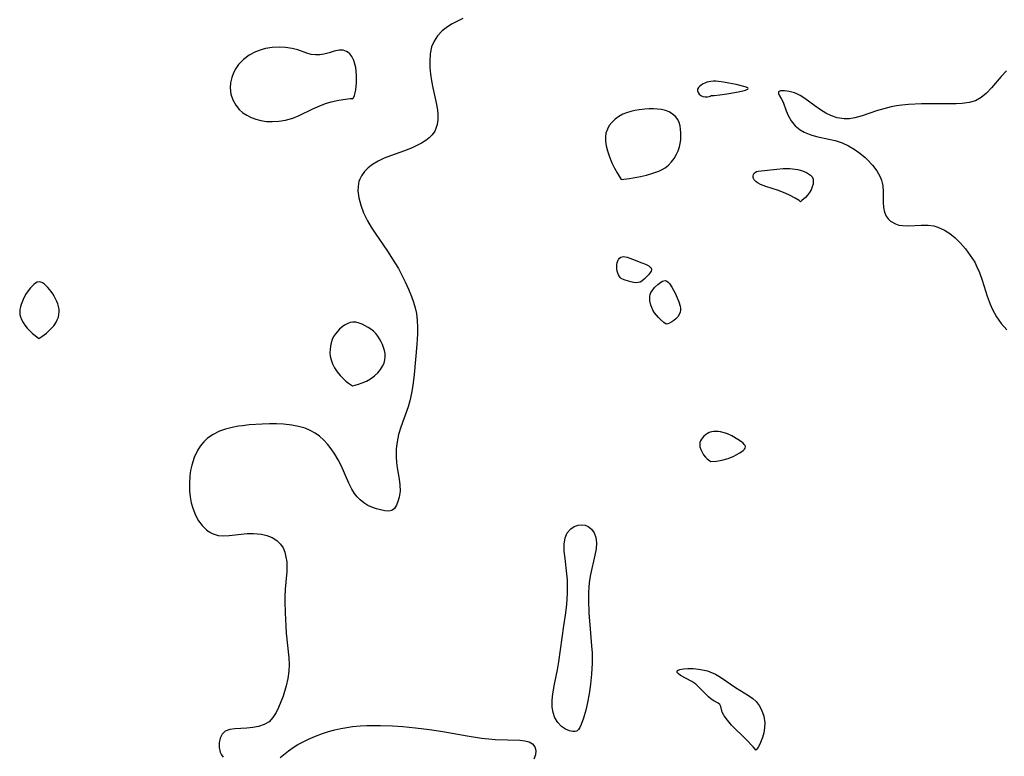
# Model space of a CAD drawing. Header units: inches. Extents: x 1073367 to 1082519, y 1569854 to 1574957.
# Tile 124 of 256: x 1074424 to 1074644, y 1573994 to 1574159. Entities that reach past the tile are written whole.
import ezdxf

# ---------------------------------------------------------------- set-up
doc = ezdxf.new("R2010")
doc.units = ezdxf.units.IN
doc.header["$MEASUREMENT"] = 0
doc.layers.add('CGG_CurvaNivelLidar_v1', color=7, linetype='Continuous', lineweight=30, true_color=0x008008)

msp = doc.modelspace()

# ---------------------------------------------------------------- linework, layer by layer
at = {"layer": 'CGG_CurvaNivelLidar_v1'}
for points in [[(1074523.1243, 1574159.1175, 64.5), (1074521.9209, 1574158.5813, 64.5), (1074520.7615, 1574157.9886, 64.5), (1074519.6722, 1574157.3186, 64.5), (1074518.4833, 1574156.3774, 64.5), (1074517.473, 1574155.2935, 64.5), (1074516.7056, 1574154.1202, 64.5), (1074516.1621, 1574152.8339, 64.5), (1074515.8308, 1574151.2646, 64.5), (1074515.7365, 1574149.6053, 64.5), (1074515.7878, 1574148.1908, 64.5), (1074515.9301, 1574146.7516, 64.5), (1074516.1594, 1574145.2225, 64.5), (1074516.4481, 1574143.6977, 64.5), (1074517.1822, 1574140.3207, 64.5), (1074517.4528, 1574138.7769, 64.5), (1074517.5618, 1574137.6499, 64.5), (1074517.5609, 1574136.5612, 64.5), (1074517.4229, 1574135.5231, 64.5), (1074517.1288, 1574134.5674, 64.5), (1074516.8661, 1574134.0167, 64.5), (1074516.2874, 1574133.174, 64.5), (1074515.6294, 1574132.5053, 64.5), (1074514.8628, 1574131.907, 64.5), (1074513.914, 1574131.3096, 64.5), (1074512.8814, 1574130.7695, 64.5), (1074511.784, 1574130.2794, 64.5), (1074510.1278, 1574129.6445, 64.5), (1074506.985, 1574128.5255, 64.5), (1074505.5805, 1574127.9617, 64.5), (1074504.2489, 1574127.3217, 64.5), (1074502.9869, 1574126.5523, 64.5), (1074502.0105, 1574125.8029, 64.5), (1074501.1671, 1574124.975, 64.5), (1074500.4904, 1574124.0621, 64.5), (1074500.1192, 1574123.3253, 64.5), (1074499.9322, 1574122.774, 64.5), (1074499.8319, 1574122.3435, 64.5), (1074499.7309, 1574121.5463, 64.5), (1074499.7208, 1574120.7202, 64.5), (1074499.9158, 1574119.1105, 64.5), (1074500.3455, 1574117.4571, 64.5), (1074500.9741, 1574115.7901, 64.5), (1074501.3863, 1574114.8988, 64.5), (1074501.8461, 1574114.014, 64.5), (1074502.6719, 1574112.6089, 64.5), (1074503.5742, 1574111.2172, 64.5), (1074506.2821, 1574107.2601, 64.5), (1074507.9796, 1574104.6393, 64.5), (1074508.7278, 1574103.3739, 64.5), (1074509.4595, 1574102.0396, 64.5), (1074510.2774, 1574100.4054, 64.5), (1074511.0211, 1574098.7526, 64.5), (1074511.6839, 1574097.0863, 64.5), (1074512.1188, 1574095.8283, 64.5), (1074512.4827, 1574094.5611, 64.5), (1074512.7544, 1574093.2804, 64.5), (1074512.9343, 1574091.7872, 64.5), (1074512.9977, 1574090.275, 64.5), (1074512.9763, 1574088.7481, 64.5), (1074512.8408, 1574086.4184, 64.5), (1074512.257, 1574079.6823, 64.5), (1074511.9554, 1574077.2399, 64.5), (1074511.6692, 1574075.5009, 64.5), (1074511.2855, 1574073.7979, 64.5), (1074510.892, 1574072.4843, 64.5), (1074509.2731, 1574067.9131, 64.5), (1074508.796, 1574066.3128, 64.5), (1074508.442, 1574064.6988, 64.5), (1074508.2521, 1574063.0916, 64.5), (1074508.2316, 1574061.3378, 64.5), (1074508.3294, 1574060.0907, 64.5), (1074508.4913, 1574058.8664, 64.5), (1074508.9008, 1574056.3525, 64.5), (1074509.0628, 1574055.0917, 64.5), (1074509.1059, 1574053.6718, 64.5), (1074508.9127, 1574052.3239, 64.5), (1074508.6509, 1574051.3546, 64.5), (1074508.3051, 1574050.501, 64.5), (1074507.8643, 1574049.8186, 64.5), (1074507.3121, 1574049.3721, 64.5), (1074506.5857, 1574049.2047, 64.5), (1074505.7333, 1574049.2765, 64.5), (1074504.7736, 1574049.4855, 64.5), (1074503.823, 1574049.7363, 64.5), (1074502.8314, 1574050.0716, 64.5), (1074501.9105, 1574050.4944, 64.5), (1074501.015, 1574051.039, 64.5), (1074500.1758, 1574051.716, 64.5), (1074499.5283, 1574052.4014, 64.5), (1074498.9456, 1574053.1774, 64.5), (1074498.3667, 1574054.1314, 64.5), (1074497.6989, 1574055.4343, 64.5), (1074495.9521, 1574059.3544, 64.5), (1074495.2991, 1574060.6534, 64.5), (1074494.5528, 1574061.9157, 64.5), (1074493.728, 1574063.1197, 64.5), (1074492.9357, 1574064.135, 64.5), (1074492.0801, 1574065.0766, 64.5), (1074491.1454, 1574065.9197, 64.5), (1074490.1374, 1574066.6307, 64.5), (1074489.0498, 1574067.224, 64.5), (1074487.8946, 1574067.7005, 64.5), (1074486.456, 1574068.1161, 64.5), (1074484.9555, 1574068.399, 64.5), (1074483.0946, 1574068.6022, 64.5), (1074481.5269, 1574068.6787, 64.5), (1074479.9406, 1574068.6882, 64.5), (1074478.3451, 1574068.6428, 64.5), (1074475.4168, 1574068.4359, 64.5), (1074473.9724, 1574068.2732, 64.5), (1074473.0797, 1574068.1478, 64.5), (1074471.605, 1574067.8766, 64.5), (1074470.1787, 1574067.5126, 64.5), (1074468.8189, 1574067.0334, 64.5), (1074467.4129, 1574066.3387, 64.5), (1074466.1454, 1574065.4618, 64.5), (1074465.2764, 1574064.6498, 64.5), (1074464.515, 1574063.7347, 64.5), (1074463.8663, 1574062.729, 64.5), (1074463.1402, 1574061.1554, 64.5), (1074462.6216, 1574059.466, 64.5), (1074462.3727, 1574058.2714, 64.5), (1074462.2013, 1574057.055, 64.5), (1074462.0889, 1574055.3719, 64.5), (1074462.1264, 1574053.6945, 64.5), (1074462.2734, 1574052.3731, 64.5), (1074462.5165, 1574051.0852, 64.5), (1074462.8473, 1574049.845, 64.5), (1074463.4257, 1574048.3089, 64.5), (1074464.1113, 1574047.0695, 64.5), (1074464.9378, 1574045.9755, 64.5), (1074465.8769, 1574045.0511, 64.5), (1074466.5114, 1574044.576, 64.5), (1074467.1848, 1574044.1949, 64.5), (1074468.5142, 1574043.7735, 64.5), (1074469.7702, 1574043.6808, 64.5), (1074470.9769, 1574043.769, 64.5), (1074473.6298, 1574044.0806, 64.5), (1074475.0175, 1574044.1945, 64.5), (1074476.4092, 1574044.2154, 64.5), (1074477.2912, 1574044.1579, 64.5), (1074478.1547, 1574044.0405, 64.5), (1074479.3444, 1574043.7639, 64.5), (1074480.5451, 1574043.3054, 64.5), (1074481.5963, 1574042.6776, 64.5), (1074482.447, 1574041.8674, 64.5), (1074482.9912, 1574041.0055, 64.5), (1074483.379, 1574040.0231, 64.5), (1074483.6463, 1574038.9503, 64.5), (1074483.8041, 1574037.922, 64.5), (1074483.8741, 1574036.8525, 64.5), (1074483.8482, 1574035.7349, 64.5), (1074483.4886, 1574031.7826, 64.5), (1074483.4014, 1574030.1162, 64.5), (1074483.392, 1574029.0326, 64.5), (1074483.4415, 1574026.4858, 64.5), (1074483.5797, 1574023.5503, 64.5), (1074483.7117, 1574021.9375, 64.5), (1074484.2859, 1574016.4351, 64.5), (1074484.3596, 1574014.9424, 64.5), (1074484.3183, 1574013.4722, 64.5), (1074484.0947, 1574011.8444, 64.5), (1074483.723, 1574010.2521, 64.5), (1074482.9944, 1574007.9232, 64.5), (1074482.5157, 1574006.6366, 64.5), (1074482.0013, 1574005.4184, 64.5), (1074481.4543, 1574004.2932, 64.5), (1074480.7463, 1574003.1209, 64.5), (1074479.8874, 1574002.1912, 64.5), (1074478.8037, 1574001.5578, 64.5), (1074477.5405, 1574001.1464, 64.5), (1074476.2308, 1574000.8884, 64.5), (1074474.8854, 1574000.7412, 64.5), (1074472.2408, 1574000.628, 64.5), (1074471.084, 1574000.4706, 64.5), (1074470.0784, 1574000.0715, 64.5), (1074469.395, 1573999.4048, 64.5), (1074468.9441, 1573998.5167, 64.5), (1074468.7146, 1573997.4971, 64.5), (1074468.7115, 1573996.4296, 64.5), (1074468.9573, 1573995.3959, 64.5), (1074469.2594, 1573994.7973, 64.5), (1074469.622, 1573994.3342, 64.5)], [(1074644.4582, 1574147.4603, 65), (1074643.3029, 1574146.1894, 65), (1074641.1147, 1574143.6938, 65), (1074640.0045, 1574142.5144, 65), (1074638.8188, 1574141.5059, 65), (1074637.525, 1574140.7734, 65), (1074636.1223, 1574140.3786, 65), (1074634.5936, 1574140.193, 65), (1074633.2454, 1574140.1085, 65), (1074631.836, 1574140.0701, 65), (1074628.3745, 1574140.1037, 65), (1074625.5273, 1574140.086, 65), (1074622.6027, 1574139.9573, 65), (1074621.1489, 1574139.8175, 65), (1074619.9475, 1574139.646, 65), (1074618.7612, 1574139.4197, 65), (1074617.104, 1574139.0049, 65), (1074615.4869, 1574138.5154, 65), (1074612.2385, 1574137.4376, 65), (1074610.6061, 1574136.9886, 65), (1074609.4327, 1574136.7882, 65), (1074608.2731, 1574136.7458, 65), (1074606.6996, 1574136.9976, 65), (1074605.4123, 1574137.4345, 65), (1074604.1577, 1574138.0304, 65), (1074602.95, 1574138.7507, 65), (1074601.7098, 1574139.6257, 65), (1074599.4789, 1574141.2787, 65), (1074598.4502, 1574141.9353, 65), (1074597.6483, 1574142.3472, 65), (1074597.1866, 1574142.5373, 65), (1074595.9671, 1574142.8898, 65), (1074594.8869, 1574143.0276, 65), (1074594.0506, 1574142.9765, 65), (1074593.5829, 1574142.7474, 65), (1074593.5547, 1574142.3913, 65), (1074593.7991, 1574141.8967, 65), (1074594.1887, 1574141.2622, 65), (1074594.6069, 1574140.4769, 65), (1074595.3256, 1574138.5331, 65), (1074595.7597, 1574137.4655, 65), (1074596.4122, 1574136.3018, 65), (1074597.2819, 1574135.2291, 65), (1074598.4295, 1574134.2953, 65), (1074599.3105, 1574133.7963, 65), (1074600.7699, 1574133.212, 65), (1074602.0903, 1574132.8462, 65), (1074604.8525, 1574132.2551, 65), (1074606.2413, 1574131.9209, 65), (1074607.8252, 1574131.3994, 65), (1074609.1978, 1574130.7555, 65), (1074610.506, 1574129.9722, 65), (1074611.746, 1574129.0805, 65), (1074612.9095, 1574128.1056, 65), (1074613.3896, 1574127.6595, 65), (1074614.5437, 1574126.4479, 65), (1074615.5261, 1574125.1689, 65), (1074616.2813, 1574123.8262, 65), (1074616.5618, 1574123.1018, 65), (1074616.7333, 1574122.4707, 65), (1074616.8514, 1574121.7783, 65), (1074616.9422, 1574120.5619, 65), (1074616.9697, 1574118.1345, 65), (1074617.0517, 1574116.9741, 65), (1074617.2531, 1574115.9564, 65), (1074617.6155, 1574115.0401, 65), (1074618.0373, 1574114.4131, 65), (1074618.5756, 1574113.8906, 65), (1074619.6674, 1574113.2886, 65), (1074620.4523, 1574113.0542, 65), (1074621.2945, 1574112.9181, 65), (1074622.6411, 1574112.8739, 65), (1074625.4554, 1574113.0393, 65), (1074626.9566, 1574113.0479, 65), (1074628.2675, 1574112.8602, 65), (1074629.1824, 1574112.6003, 65), (1074630.6374, 1574111.9349, 65), (1074631.8497, 1574111.1359, 65), (1074633.004, 1574110.1794, 65), (1074634.1044, 1574109.1017, 65), (1074635.2969, 1574107.7508, 65), (1074636.3963, 1574106.2932, 65), (1074637.3713, 1574104.7339, 65), (1074637.8738, 1574103.7635, 65), (1074638.4265, 1574102.4898, 65), (1074639.0565, 1574100.7388, 65), (1074640.1961, 1574097.17, 65), (1074640.8341, 1574095.4194, 65), (1074641.3694, 1574094.2078, 65), (1074642.2647, 1574092.5818, 65), (1074643.3164, 1574091.062, 65), (1074644.5178, 1574089.6651, 65)], [(1074482.3429, 1573994.1911, 64.5), (1074484.2439, 1573995.7009, 64.5), (1074485.2409, 1573996.4422, 64.5), (1074486.3156, 1573997.1159, 64.5), (1074487.4623, 1573997.7328, 64.5), (1074488.663, 1573998.3112, 64.5), (1074490.2179, 1573998.9938, 64.5), (1074491.8317, 1573999.606, 64.5), (1074493.162, 1574000.0221, 64.5), (1074494.5231, 1574000.3784, 64.5), (1074495.9075, 1574000.6838, 64.5), (1074497.2107, 1574000.9255, 64.5), (1074498.5279, 1574001.1189, 64.5), (1074500.1977, 1574001.2809, 64.5), (1074501.6964, 1574001.3559, 64.5), (1074503.2046, 1574001.3794, 64.5), (1074504.72, 1574001.3637, 64.5), (1074507.3883, 1574001.2692, 64.5), (1074509.7593, 1574001.123, 64.5), (1074512.5472, 1574000.8703, 64.5), (1074515.6743, 1574000.4971, 64.5), (1074518.6701, 1574000.0541, 64.5), (1074524.0553, 1573999.0652, 64.5), (1074527.3248, 1573998.5426, 64.5), (1074528.9287, 1573998.3606, 64.5), (1074530.3556, 1573998.2551, 64.5), (1074535.8813, 1573998.057, 64.5), (1074536.9762, 1573997.9742, 64.5), (1074537.915, 1573997.7398, 64.5), (1074538.6676, 1573997.277, 64.5), (1074539.1955, 1573996.6195, 64.5), (1074539.4503, 1573995.8211, 64.5), (1074539.3707, 1573994.8508, 64.5), (1074538.9609, 1573993.8415, 64.5)]]:
    msp.add_polyline3d(points, dxfattribs=at)
for points in [[(1074498.5, 1574141.1929, 64.5), (1074498.7251, 1574141.4279, 64.5), (1074498.9373, 1574141.9595, 64.5), (1074499.0978, 1574142.5438, 64.5), (1074499.2379, 1574143.2524, 64.5), (1074499.4024, 1574144.7879, 64.5), (1074499.4086, 1574146.4979, 64.5), (1074499.2211, 1574148.2209, 64.5), (1074498.8076, 1574149.7899, 64.5), (1074498.3772, 1574150.6827, 64.5), (1074497.898, 1574151.2877, 64.5), (1074497.5538, 1574151.5784, 64.5), (1074497.1927, 1574151.7959, 64.5), (1074496.3863, 1574152.0538, 64.5), (1074495.5353, 1574152.0748, 64.5), (1074494.4158, 1574151.8288, 64.5), (1074493.2778, 1574151.5007, 64.5), (1074492.1178, 1574151.2114, 64.5), (1074491.169, 1574151.0697, 64.5), (1074490.2252, 1574151.0376, 64.5), (1074489.3067, 1574151.136, 64.5), (1074488.3299, 1574151.4039, 64.5), (1074486.3225, 1574152.1232, 64.5), (1074485.0017, 1574152.4473, 64.5), (1074483.579, 1574152.6527, 64.5), (1074482.0945, 1574152.7347, 64.5), (1074480.5845, 1574152.6793, 64.5), (1074479.0842, 1574152.4612, 64.5), (1074478.3086, 1574152.268, 64.5), (1074476.8125, 1574151.7071, 64.5), (1074475.415, 1574150.9437, 64.5), (1074474.153, 1574150.0021, 64.5), (1074473.0776, 1574148.8907, 64.5), (1074472.4405, 1574147.9722, 64.5), (1074471.9305, 1574146.9865, 64.5), (1074471.545, 1574145.9577, 64.5), (1074471.2753, 1574144.8176, 64.5), (1074471.1892, 1574143.6723, 64.5), (1074471.3688, 1574142.2897, 64.5), (1074471.8148, 1574140.9612, 64.5), (1074472.4214, 1574139.8212, 64.5), (1074473.2187, 1574138.8126, 64.5), (1074474.0049, 1574138.1295, 64.5), (1074474.897, 1574137.5496, 64.5), (1074475.8826, 1574137.0522, 64.5), (1074476.93, 1574136.6529, 64.5), (1074478.0242, 1574136.3676, 64.5), (1074479.2672, 1574136.1982, 64.5), (1074480.5329, 1574136.1494, 64.5), (1074482.0462, 1574136.2098, 64.5), (1074483.5517, 1574136.4245, 64.5), (1074485.1803, 1574136.8943, 64.5), (1074486.6274, 1574137.5108, 64.5), (1074489.6397, 1574139.0017, 64.5), (1074491.2008, 1574139.6881, 64.5), (1074492.4851, 1574140.1499, 64.5), (1074493.7435, 1574140.523, 64.5), (1074495.4651, 1574140.9277, 64.5), (1074496.9121, 1574141.1749, 64.5), (1074497.9559, 1574141.2768, 64.5), (1074498.3533, 1574141.2675, 64.5)], [(1074578.5, 1574141.928, 65), (1074579.2312, 1574141.971, 65), (1074580.5098, 1574142.1219, 65), (1074582.064, 1574142.3512, 65), (1074584.2444, 1574142.7301, 65), (1074585.3169, 1574142.9544, 65), (1074586.2116, 1574143.1813, 65), (1074586.5484, 1574143.2965, 65), (1074586.7733, 1574143.4132, 65), (1074586.8462, 1574143.532, 65), (1074586.7379, 1574143.6514, 65), (1074586.1298, 1574143.8956, 65), (1074584.1697, 1574144.3927, 65), (1074582.4838, 1574144.7522, 65), (1074581.3372, 1574144.9612, 65), (1074580.1911, 1574145.1087, 65), (1074579.6245, 1574145.1423, 65), (1074579.0641, 1574145.1415, 65), (1074578.5141, 1574145.0989, 65), (1074578.0455, 1574145.0207, 65), (1074577.5929, 1574144.9048, 65), (1074577.1614, 1574144.7518, 65), (1074576.7325, 1574144.548, 65), (1074576.3422, 1574144.3078, 65), (1074576.0008, 1574144.0365, 65), (1074575.724, 1574143.7369, 65), (1074575.5383, 1574143.4078, 65), (1074575.5052, 1574143.0155, 65), (1074575.6352, 1574142.6111, 65), (1074575.9011, 1574142.2376, 65), (1074576.2749, 1574141.936, 65), (1074576.7277, 1574141.7421, 65), (1074577.2204, 1574141.6704, 65), (1074577.7015, 1574141.6894, 65), (1074578.1139, 1574141.7609, 65), (1074578.4, 1574141.8498, 65)], [(1074558.5, 1574123.2525, 65), (1074560.296, 1574123.4606, 65), (1074562.7671, 1574123.9, 65), (1074564.1522, 1574124.2194, 65), (1074565.5352, 1574124.6086, 65), (1074566.8378, 1574125.0715, 65), (1074567.6061, 1574125.4163, 65), (1074568.2835, 1574125.8003, 65), (1074569.0671, 1574126.4253, 65), (1074569.71, 1574127.1263, 65), (1074570.2787, 1574127.896, 65), (1074570.7716, 1574128.7184, 65), (1074571.1799, 1574129.5828, 65), (1074571.4871, 1574130.4823, 65), (1074571.655, 1574131.2579, 65), (1074571.753, 1574132.0452, 65), (1074571.7942, 1574132.8346, 65), (1074571.7877, 1574133.6167, 65), (1074571.7317, 1574134.4246, 65), (1074571.6135, 1574135.2006, 65), (1074571.4135, 1574135.9303, 65), (1074571.1073, 1574136.5961, 65), (1074570.5976, 1574137.2654, 65), (1074569.948, 1574137.8287, 65), (1074569.19, 1574138.285, 65), (1074568.3456, 1574138.6238, 65), (1074567.4942, 1574138.8249, 65), (1074566.5976, 1574138.934, 65), (1074565.6699, 1574138.9718, 65), (1074564.7223, 1574138.9533, 65), (1074563.7641, 1574138.8883, 65), (1074562.5059, 1574138.7417, 65), (1074561.5461, 1574138.5817, 65), (1074560.6044, 1574138.3739, 65), (1074559.6919, 1574138.1071, 65), (1074558.8227, 1574137.7641, 65), (1074557.9141, 1574137.2674, 65), (1074557.0908, 1574136.663, 65), (1074556.3699, 1574135.9598, 65), (1074555.82, 1574135.2335, 65), (1074555.3842, 1574134.4406, 65), (1074555.0774, 1574133.5925, 65), (1074554.9358, 1574132.7602, 65), (1074554.9481, 1574131.7938, 65), (1074555.1021, 1574130.7293, 65), (1074555.382, 1574129.6108, 65), (1074555.8499, 1574128.2669, 65), (1074556.4092, 1574126.9678, 65), (1074556.9993, 1574125.7729, 65), (1074557.562, 1574124.7418, 65), (1074558.0395, 1574123.9347, 65)], [(1074598.5, 1574118.2635, 64.5), (1074598.2087, 1574118.511, 64.5), (1074597.3258, 1574119.0696, 64.5), (1074596.0276, 1574119.7566, 64.5), (1074595.2306, 1574120.1095, 64.5), (1074593.5561, 1574120.7346, 64.5), (1074590.7431, 1574121.6326, 64.5), (1074589.5847, 1574122.1166, 64.5), (1074589.0692, 1574122.403, 64.5), (1074588.6216, 1574122.7188, 64.5), (1074588.3837, 1574122.9345, 64.5), (1074588.1883, 1574123.1634, 64.5), (1074588.0403, 1574123.4089, 64.5), (1074587.9464, 1574123.6616, 64.5), (1074587.9106, 1574124.0155, 64.5), (1074587.9879, 1574124.3464, 64.5), (1074588.1494, 1574124.6011, 64.5), (1074588.3855, 1574124.8114, 64.5), (1074588.6829, 1574124.9684, 64.5), (1074589.0371, 1574125.0686, 64.5), (1074593.2187, 1574125.5377, 64.5), (1074594.6503, 1574125.6585, 64.5), (1074595.3669, 1574125.6868, 64.5), (1074596.0797, 1574125.6788, 64.5), (1074596.687, 1574125.6338, 64.5), (1074597.8757, 1574125.4476, 64.5), (1074598.929, 1574125.1673, 64.5), (1074599.8208, 1574124.7977, 64.5), (1074600.2987, 1574124.5075, 64.5), (1074600.7174, 1574124.1687, 64.5), (1074601.0629, 1574123.7846, 64.5), (1074601.2902, 1574123.3125, 64.5), (1074601.358, 1574122.7791, 64.5), (1074601.2953, 1574122.1831, 64.5), (1074601.1186, 1574121.5549, 64.5), (1074600.845, 1574120.9242, 64.5), (1074600.4923, 1574120.3194, 64.5), (1074600.0614, 1574119.7376, 64.5), (1074599.6106, 1574119.2291, 64.5), (1074598.8273, 1574118.4965, 64.5)], [(1074558.5, 1574101.1263, 64.5), (1074558.4321, 1574101.1553, 64.5), (1074558.2889, 1574101.3085, 64.5), (1074558.1023, 1574101.5668, 64.5), (1074557.9059, 1574101.9152, 64.5), (1074557.7351, 1574102.3262, 64.5), (1074557.6001, 1574102.7892, 64.5), (1074557.5105, 1574103.2824, 64.5), (1074557.474, 1574103.7541, 64.5), (1074557.4873, 1574104.2119, 64.5), (1074557.5527, 1574104.6349, 64.5), (1074557.694, 1574105.0571, 64.5), (1074557.8913, 1574105.3849, 64.5), (1074558.1246, 1574105.654, 64.5), (1074558.3895, 1574105.8613, 64.5), (1074558.6873, 1574105.9891, 64.5), (1074559.0239, 1574106.0237, 64.5), (1074559.3883, 1574105.9833, 64.5), (1074559.7732, 1574105.8914, 64.5), (1074561.0018, 1574105.4685, 64.5), (1074563.1133, 1574104.6569, 64.5), (1074563.9096, 1574104.3164, 64.5), (1074564.6068, 1574103.9545, 64.5), (1074564.8893, 1574103.7589, 64.5), (1074565.1041, 1574103.5482, 64.5), (1074565.2263, 1574103.3165, 64.5), (1074565.2361, 1574103.0638, 64.5), (1074565.1541, 1574102.791, 64.5), (1074565.0034, 1574102.504, 64.5), (1074564.5619, 1574101.9076, 64.5), (1074563.7006, 1574101.0273, 64.5), (1074563.051, 1574100.5224, 64.5), (1074562.6971, 1574100.3267, 64.5), (1074562.2711, 1574100.2046, 64.5), (1074561.7634, 1574100.1768, 64.5), (1074561.2131, 1574100.2341, 64.5), (1074560.6481, 1574100.3529, 64.5), (1074560.0964, 1574100.5103, 64.5), (1074559.1418, 1574100.8541, 64.5)], [(1074428.5, 1574087.7407, 64.5), (1074429.1886, 1574088.1887, 64.5), (1074430.1811, 1574088.9364, 64.5), (1074430.7321, 1574089.4164, 64.5), (1074431.2729, 1574089.9556, 64.5), (1074431.798, 1574090.5789, 64.5), (1074432.25, 1574091.2313, 64.5), (1074432.6084, 1574091.8829, 64.5), (1074432.8538, 1574092.5028, 64.5), (1074432.9815, 1574093.0776, 64.5), (1074433.0289, 1574093.6537, 64.5), (1074432.9885, 1574094.2481, 64.5), (1074432.8741, 1574094.8437, 64.5), (1074432.7027, 1574095.4371, 64.5), (1074432.4853, 1574096.0244, 64.5), (1074432.2283, 1574096.601, 64.5), (1074431.9334, 1574097.1609, 64.5), (1074431.6107, 1574097.6849, 64.5), (1074431.2612, 1574098.1858, 64.5), (1074430.5107, 1574099.1055, 64.5), (1074430.1201, 1574099.5102, 64.5), (1074429.7242, 1574099.8627, 64.5), (1074429.3256, 1574100.1455, 64.5), (1074428.9266, 1574100.3351, 64.5), (1074428.5292, 1574100.4008, 64.5), (1074428.1329, 1574100.3166, 64.5), (1074427.7404, 1574100.1073, 64.5), (1074427.3524, 1574099.8042, 64.5), (1074426.9696, 1574099.4313, 64.5), (1074426.5937, 1574099.0066, 64.5), (1074425.8735, 1574098.0499, 64.5), (1074425.5378, 1574097.533, 64.5), (1074424.9567, 1574096.4573, 64.5), (1074424.5169, 1574095.3472, 64.5), (1074424.3569, 1574094.7837, 64.5), (1074424.2498, 1574094.2187, 64.5), (1074424.2111, 1574093.655, 64.5), (1074424.2535, 1574093.1067, 64.5), (1074424.3789, 1574092.5493, 64.5), (1074424.6181, 1574091.9427, 64.5), (1074424.9573, 1574091.3082, 64.5), (1074425.3785, 1574090.6722, 64.5), (1074425.8632, 1574090.0602, 64.5), (1074426.4674, 1574089.4167, 64.5), (1074427.0757, 1574088.8528, 64.5), (1074427.6358, 1574088.3852, 64.5)], [(1074568.5, 1574090.9591, 64.5), (1074568.0041, 1574091.3172, 64.5), (1074567.238, 1574091.9785, 64.5), (1074566.782, 1574092.4335, 64.5), (1074566.3318, 1574092.9406, 64.5), (1074565.9184, 1574093.4841, 64.5), (1074565.5623, 1574094.0585, 64.5), (1074565.2871, 1574094.6228, 64.5), (1074565.1014, 1574095.1444, 64.5), (1074564.8933, 1574096.13, 64.5), (1074564.8529, 1574096.6159, 64.5), (1074564.8686, 1574097.0903, 64.5), (1074564.9569, 1574097.5466, 64.5), (1074565.1242, 1574097.9672, 64.5), (1074565.3559, 1574098.3679, 64.5), (1074565.9432, 1574099.1164, 64.5), (1074566.6181, 1574099.785, 64.5), (1074567.3202, 1574100.326, 64.5), (1074567.6677, 1574100.5191, 64.5), (1074568.0061, 1574100.6354, 64.5), (1074568.3297, 1574100.6482, 64.5), (1074568.6476, 1574100.528, 64.5), (1074568.948, 1574100.2964, 64.5), (1074569.235, 1574099.9837, 64.5), (1074569.7803, 1574099.2003, 64.5), (1074570.5423, 1574097.8217, 64.5), (1074571.0003, 1574096.8433, 64.5), (1074571.3617, 1574095.8913, 64.5), (1074571.6051, 1574094.983, 64.5), (1074571.6794, 1574094.5336, 64.5), (1074571.7029, 1574094.0849, 64.5), (1074571.6242, 1574093.6124, 64.5), (1074571.4103, 1574093.0986, 64.5), (1074571.0852, 1574092.6012, 64.5), (1074570.6795, 1574092.1422, 64.5), (1074570.2238, 1574091.7428, 64.5), (1074569.7493, 1574091.4217, 64.5), (1074569.281, 1574091.1845, 64.5), (1074568.8812, 1574091.0339, 64.5)], [(1074498.5, 1574077.1963, 64.5), (1074499.1128, 1574077.3286, 64.5), (1074499.8096, 1574077.5292, 64.5), (1074500.6636, 1574077.8278, 64.5), (1074501.5999, 1574078.2323, 64.5), (1074502.5432, 1574078.752, 64.5), (1074503.3993, 1574079.3702, 64.5), (1074504.1542, 1574080.0694, 64.5), (1074504.7752, 1574080.806, 64.5), (1074505.2302, 1574081.5345, 64.5), (1074505.5282, 1574082.2384, 64.5), (1074505.7306, 1574082.9555, 64.5), (1074505.8158, 1574083.6833, 64.5), (1074505.7738, 1574084.3542, 64.5), (1074505.6376, 1574085.0269, 64.5), (1074505.4306, 1574085.6972, 64.5), (1074505.1696, 1574086.36, 64.5), (1074504.8661, 1574087.0101, 64.5), (1074504.5269, 1574087.6405, 64.5), (1074504.127, 1574088.2785, 64.5), (1074503.6684, 1574088.864, 64.5), (1074503.1676, 1574089.3518, 64.5), (1074502.6135, 1574089.7871, 64.5), (1074502.0244, 1574090.1813, 64.5), (1074501.3467, 1574090.5768, 64.5), (1074500.6548, 1574090.9185, 64.5), (1074499.9568, 1574091.1876, 64.5), (1074499.2596, 1574091.3577, 64.5), (1074498.5702, 1574091.3921, 64.5), (1074497.946, 1574091.2758, 64.5), (1074497.3362, 1574091.0387, 64.5), (1074496.7437, 1574090.7083, 64.5), (1074496.1726, 1574090.3047, 64.5), (1074495.6296, 1574089.8418, 64.5), (1074495.1242, 1574089.3281, 64.5), (1074494.6694, 1574088.7673, 64.5), (1074494.283, 1574088.1583, 64.5), (1074493.9772, 1574087.4897, 64.5), (1074493.7502, 1574086.7815, 64.5), (1074493.5918, 1574086.0463, 64.5), (1074493.4978, 1574085.2943, 64.5), (1074493.47, 1574084.5343, 64.5), (1074493.5171, 1574083.7742, 64.5), (1074493.7012, 1574082.9476, 64.5), (1074494.0411, 1574082.0608, 64.5), (1074494.5112, 1574081.1576, 64.5), (1074495.0859, 1574080.2806, 64.5), (1074495.7379, 1574079.4706, 64.5), (1074496.3872, 1574078.8033, 64.5), (1074497.0273, 1574078.2367, 64.5), (1074497.6085, 1574077.7809, 64.5)], [(1074578.5, 1574060.2941, 65), (1074579.7302, 1574060.3802, 65), (1074580.9619, 1574060.591, 65), (1074582.3476, 1574060.9876, 65), (1074583.6072, 1574061.4893, 65), (1074584.119, 1574061.7422, 65), (1074584.9894, 1574062.2453, 65), (1074585.7112, 1574062.7634, 65), (1074585.9806, 1574063.0268, 65), (1074586.1602, 1574063.2931, 65), (1074586.2204, 1574063.5627, 65), (1074586.1397, 1574063.8326, 65), (1074585.9452, 1574064.105, 65), (1074585.6672, 1574064.3789, 65), (1074585.3286, 1574064.6531, 65), (1074584.5328, 1574065.1976, 65), (1074583.1789, 1574065.9743, 65), (1074582.2192, 1574066.4231, 65), (1074581.7255, 1574066.6076, 65), (1074580.6726, 1574066.8735, 65), (1074580.1427, 1574066.9485, 65), (1074579.6173, 1574066.9817, 65), (1074579.1019, 1574066.9656, 65), (1074578.6036, 1574066.8874, 65), (1074578.1386, 1574066.739, 65), (1074577.6998, 1574066.5283, 65), (1074577.2914, 1574066.2654, 65), (1074576.9207, 1574065.956, 65), (1074576.5994, 1574065.6014, 65), (1074576.3718, 1574065.2594, 65), (1074576.1905, 1574064.8905, 65), (1074576.0613, 1574064.4929, 65), (1074576.0134, 1574064.0382, 65), (1074576.058, 1574063.5431, 65), (1074576.2333, 1574062.9349, 65), (1074576.5173, 1574062.3326, 65), (1074576.8788, 1574061.7673, 65), (1074577.2858, 1574061.2681, 65), (1074577.6404, 1574060.9137, 65), (1074578.2463, 1574060.4287, 65)], [(1074548.5, 1574000.1373, 64.5), (1074548.1966, 1574000.0037, 64.5), (1074547.6486, 1573999.9971, 64.5), (1074546.9263, 1574000.1486, 64.5), (1074546.0374, 1574000.5374, 64.5), (1074545.1334, 1574001.1676, 64.5), (1074544.3063, 1574002.0265, 64.5), (1074543.6489, 1574003.0934, 64.5), (1074543.2614, 1574004.2318, 64.5), (1074543.077, 1574005.4923, 64.5), (1074543.0651, 1574006.8409, 64.5), (1074543.1417, 1574007.8454, 64.5), (1074543.2707, 1574008.8653, 64.5), (1074543.5593, 1574010.5542, 64.5), (1074544.2353, 1574013.7721, 64.5), (1074544.5444, 1574015.6068, 64.5), (1074545.6679, 1574023.5851, 64.5), (1074546.0387, 1574025.9846, 64.5), (1074546.2542, 1574027.6919, 64.5), (1074546.4089, 1574029.4057, 64.5), (1074546.4977, 1574031.1164, 64.5), (1074546.5118, 1574032.813, 64.5), (1074546.4738, 1574033.8982, 64.5), (1074546.3688, 1574035.1984, 64.5), (1074545.9329, 1574038.6562, 64.5), (1074545.7637, 1574040.2772, 64.5), (1074545.7272, 1574041.8264, 64.5), (1074545.9308, 1574043.2197, 64.5), (1074546.4331, 1574044.3633, 64.5), (1074547.2001, 1574045.2598, 64.5), (1074547.988, 1574045.7717, 64.5), (1074548.861, 1574046.0669, 64.5), (1074549.6418, 1574046.1409, 64.5), (1074550.4072, 1574046.0434, 64.5), (1074551.119, 1574045.7665, 64.5), (1074551.8701, 1574045.1745, 64.5), (1074552.4488, 1574044.3508, 64.5), (1074552.8158, 1574043.3442, 64.5), (1074552.9423, 1574042.1367, 64.5), (1074552.8549, 1574040.8115, 64.5), (1074552.6155, 1574039.4014, 64.5), (1074551.6116, 1574035.0451, 64.5), (1074551.3951, 1574033.8075, 64.5), (1074551.2342, 1574032.3602, 64.5), (1074551.158, 1574030.9022, 64.5), (1074551.1474, 1574029.4243, 64.5), (1074551.2627, 1574026.4289, 64.5), (1074551.4442, 1574023.8658, 64.5), (1074551.8576, 1574019.112, 64.5), (1074551.9599, 1574017.548, 64.5), (1074551.985, 1574015.2587, 64.5), (1074551.8648, 1574012.8027, 64.5), (1074551.6332, 1574010.5848, 64.5), (1074551.3146, 1574008.3998, 64.5), (1074550.9745, 1574006.5097, 64.5), (1074550.586, 1574004.7656, 64.5), (1074550.0805, 1574003.0047, 64.5), (1074549.5467, 1574001.6007, 64.5), (1074549.2255, 1574000.9485, 64.5), (1074548.9324, 1574000.477, 64.5), (1074548.6727, 1574000.1854, 64.5)], [(1074588.5, 1573995.8578, 64.5), (1074588.3682, 1573996.0725, 64.5), (1074587.9369, 1573996.5969, 64.5), (1074586.3853, 1573998.2766, 64.5), (1074583.1239, 1574001.4697, 64.5), (1074582.164, 1574002.5199, 64.5), (1074581.4423, 1574003.5088, 64.5), (1074581.0423, 1574004.3576, 64.5), (1074580.7276, 1574005.6145, 64.5), (1074580.493, 1574006.0627, 64.5), (1074580.1384, 1574006.3527, 64.5), (1074579.1357, 1574006.8627, 64.5), (1074578.5685, 1574007.2118, 64.5), (1074577.9255, 1574007.7588, 64.5), (1074575.8791, 1574009.8794, 64.5), (1074575.1041, 1574010.5536, 64.5), (1074574.2144, 1574011.1631, 64.5), (1074571.7055, 1574012.5486, 64.5), (1074571.1697, 1574012.9357, 64.5), (1074570.9542, 1574013.227, 64.5), (1074570.932, 1574013.3171, 64.5), (1074570.9447, 1574013.4385, 64.5), (1074571.0689, 1574013.6058, 64.5), (1074571.5819, 1574013.8411, 64.5), (1074572.3784, 1574013.9958, 64.5), (1074573.3751, 1574014.0731, 64.5), (1074574.5062, 1574014.0681, 64.5), (1074575.7186, 1574013.9673, 64.5), (1074576.9676, 1574013.7477, 64.5), (1074577.7467, 1574013.5378, 64.5), (1074578.2731, 1574013.3604, 64.5), (1074579.4991, 1574012.8186, 64.5), (1074580.643, 1574012.1429, 64.5), (1074583.958, 1574009.8166, 64.5), (1074586.9032, 1574008.0646, 64.5), (1074587.8357, 1574007.4254, 64.5), (1074588.5863, 1574006.7075, 64.5), (1074589.2494, 1574005.841, 64.5), (1074589.7983, 1574004.8551, 64.5), (1074590.2972, 1574003.4529, 64.5), (1074590.5173, 1574001.9697, 64.5), (1074590.4859, 1574000.8345, 64.5), (1074590.3111, 1573999.7334, 64.5), (1074590.0287, 1573998.7051, 64.5), (1074589.567, 1573997.5394, 64.5), (1074589.0915, 1573996.6285, 64.5), (1074588.7042, 1573996.0428, 64.5)]]:
    msp.add_polyline3d(points, close=True, dxfattribs=at)

doc.saveas('drawing.dxf')
